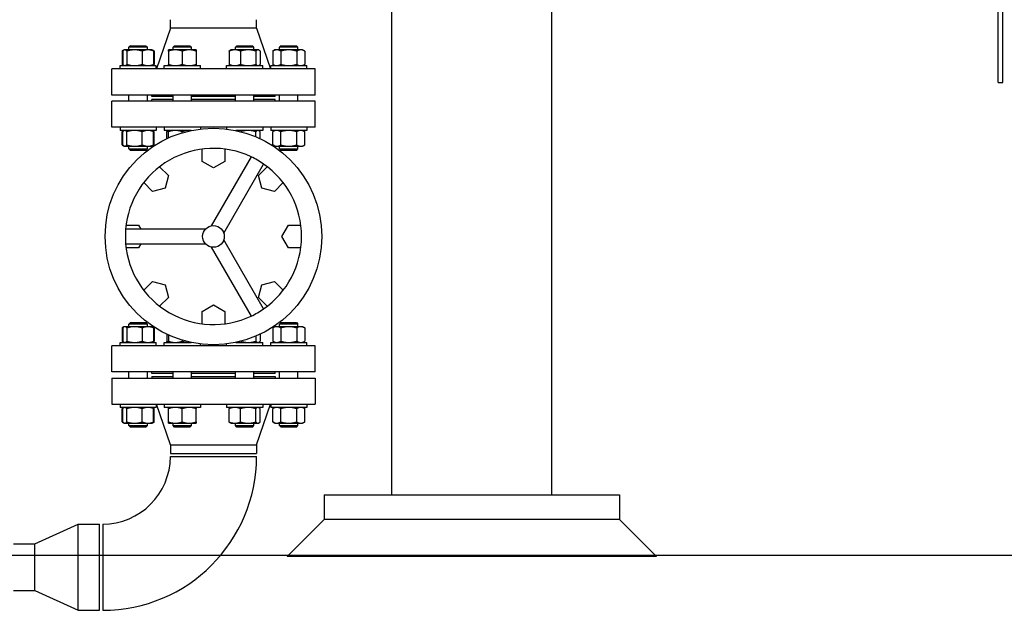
# Model space of a CAD drawing. Header units: inches. Extents: x 24 to 1128, y -94 to 748.
# Tile 8 of 256: x 174 to 214, y 134 to 158. Entities that reach past the tile are written whole.
import ezdxf

# ---------------------------------------------------------------- set-up
doc = ezdxf.new("R2010")
doc.units = ezdxf.units.IN
doc.header["$LTSCALE"] = 32
doc.header["$MEASUREMENT"] = 0
doc.layers.add('Dimension (ANSI)', color=7, linetype='Continuous', lineweight=25)
doc.layers.add('Visible (ANSI)', color=7, linetype='Continuous', lineweight=30)
doc.styles.add('Note Text (ANSI)', font='tahoma.ttf')
doc.dimstyles.new('Architectural (ANSI)', dxfattribs={"dimscale": 32, "dimtxt": 0.125, "dimasz": 0.098425, "dimexe": 0.125, "dimexo": 0.0625, "dimgap": 0.031496, "dimtad": 0, "dimtih": 1, "dimtoh": 1, "dimdec": 4, "dimrnd": 1e-08, "dimzin": 3, "dimdsep": 46, "dimlunit": 4, "dimtxsty": 'Note Text (ANSI)', "dimcen": 0.09, "dimdle": 0.393701, "dimclrd": 256, "dimclre": 256, "dimclrt": 256, "dimadec": 0, "dimazin": 3, "dimtfac": 0.96, "dimtofl": 0, "dimtmove": 0, "dimatfit": 3, "dimfxl": 1, "dimfrac": 2, "dimtolj": 1, "dimtzin": 12, "dimlwd": -1, "dimlwe": -1, "dimarcsym": 0})

# ---------------------------------------------------------------- blocks, each defined once
blk = doc.blocks.new('*D14')
at = {"layer": 'Defpoints', "color": 0, "transparency": 16777216}
for p in [(149.234, 411.858), (68.604, 136.289), (230.983, 136.289)]:
    blk.add_point(p, dxfattribs=at)
at = {"layer": 'Dimension (ANSI)', "transparency": 16777216}
for p, q in [((147.234, 411.858), (64.604, 411.858)), ((68.604, 408.708), (68.604, 248.851)), ((68.604, 139.438), (68.604, 241.785)), ((228.983, 136.289), (64.604, 136.289))]:
    blk.add_line(p, q, dxfattribs=at)
for points in [[(68.079, 408.708), (69.129, 408.708), (68.604, 411.858)], [(68.079, 139.438), (69.129, 139.438), (68.604, 136.289)]]:
    blk.add_solid(points, dxfattribs=at)
at = {"layer": 'Dimension (ANSI)', "transparency": 16777216, "insert": (53.797, 247.843), "char_height": 4, "attachment_point": 1, "style": 'Note Text (ANSI)'}
blk.add_mtext('\\A1;22\'-11 9/16"', dxfattribs=at)

msp = doc.modelspace()

# ---------------------------------------------------------------- linework, layer by layer
at = {"layer": 'Visible (ANSI)'}
for p, q in [((213.85802, 155.50037), (213.85802, 207.04496)), ((214.04552, 155.50037), (214.04552, 207.10055)), ((195.73402, 138.75037), (195.73402, 174.05687)), ((189.23402, 138.75037), (189.23402, 171.68187)), ((180.23802, 157.71187), (180.23802, 158.05187)), ((183.73802, 157.71187), (183.73802, 158.05187)), ((180.23802, 157.71187), (179.67802, 156.05187)), ((183.73802, 157.71187), (180.23802, 157.71187)), ((183.73802, 157.71187), (184.29802, 156.05187)), ((178.34764, 156.81542), (178.28046, 156.77663)), ((178.28046, 156.77663), (178.28046, 156.23612)), ((178.30259, 156.77663), (178.30259, 156.23612)), ((178.36748, 156.82687), (178.34764, 156.81542)), ((178.38664, 156.82687), (178.36748, 156.82687)), ((178.78439, 156.82687), (178.38664, 156.82687)), ((178.4707, 156.77663), (178.4707, 156.23612)), ((178.61748, 156.99437), (178.55498, 156.93187)), ((179.30498, 156.93187), (178.55498, 156.93187)), ((178.55498, 156.82687), (178.55498, 156.93187)), ((178.61748, 156.99437), (179.24248, 156.99437)), ((179.32773, 156.82687), (178.78439, 156.82687)), ((179.09809, 156.77663), (179.09809, 156.23612)), ((179.24248, 156.99437), (179.30498, 156.93187)), ((179.30498, 156.82687), (179.30498, 156.93187)), ((179.49248, 156.82687), (179.32773, 156.82687)), ((179.49248, 156.82687), (179.51232, 156.81542)), ((179.51232, 156.81542), (179.5795, 156.77663)), ((179.55737, 156.77663), (179.55737, 156.23612)), ((179.5795, 156.77663), (179.5795, 156.23612)), ((180.44009, 156.82687), (180.15884, 156.82687)), ((180.15884, 156.77663), (180.15884, 156.23612)), ((180.40884, 156.99437), (180.34634, 156.93187)), ((181.09634, 156.93187), (180.34634, 156.93187)), ((180.34634, 156.82687), (180.34634, 156.93187)), ((180.40884, 156.99437), (181.03384, 156.99437)), ((181.00259, 156.82687), (180.44009, 156.82687)), ((180.72134, 156.77663), (180.72134, 156.23612)), ((181.28384, 156.82687), (181.00259, 156.82687)), ((181.03384, 156.99437), (181.09634, 156.93187)), ((181.09634, 156.82687), (181.09634, 156.93187)), ((181.28384, 156.77663), (181.28384, 156.23612)), ((182.62731, 156.77663), (182.62731, 156.23612)), ((182.6922, 156.82687), (182.67236, 156.81542)), ((182.85695, 156.82687), (182.6922, 156.82687)), ((183.40029, 156.82687), (182.85695, 156.82687)), ((182.9422, 156.99437), (182.8797, 156.93187)), ((183.6297, 156.93187), (182.8797, 156.93187)), ((182.8797, 156.82687), (182.8797, 156.93187)), ((182.9422, 156.99437), (183.5672, 156.99437)), ((183.08659, 156.77663), (183.08659, 156.23612)), ((183.79803, 156.82687), (183.40029, 156.82687)), ((183.5672, 156.99437), (183.6297, 156.93187)), ((183.6297, 156.82687), (183.6297, 156.93187)), ((183.71398, 156.77663), (183.71398, 156.23612)), ((183.8172, 156.82687), (183.79803, 156.82687)), ((183.8172, 156.82687), (183.83704, 156.81542)), ((183.88209, 156.77663), (183.88209, 156.23612)), ((184.48356, 156.82687), (184.39654, 156.77663)), ((184.39654, 156.77663), (184.39654, 156.23612)), ((184.55892, 156.82687), (184.48356, 156.82687)), ((185.04606, 156.82687), (184.55892, 156.82687)), ((184.73356, 156.99437), (184.67106, 156.93187)), ((185.42106, 156.93187), (184.67106, 156.93187)), ((184.67106, 156.82687), (184.67106, 156.93187)), ((184.7213, 156.77663), (184.7213, 156.23612)), ((184.73356, 156.99437), (185.35856, 156.99437)), ((185.5332, 156.82687), (185.04606, 156.82687)), ((185.35856, 156.99437), (185.42106, 156.93187)), ((185.37082, 156.77663), (185.37082, 156.23612)), ((185.42106, 156.82687), (185.42106, 156.93187)), ((185.60856, 156.82687), (185.5332, 156.82687)), ((185.60856, 156.82687), (185.69558, 156.77663)), ((185.69558, 156.77663), (185.69558, 156.23612)), ((177.86302, 154.99187), (177.86302, 156.05187)), ((186.11302, 156.05187), (177.86302, 156.05187)), ((178.19548, 156.05187), (178.19548, 156.18587)), ((178.19548, 156.18587), (179.66448, 156.18587)), ((178.34764, 156.19733), (178.28046, 156.23612)), ((178.36748, 156.18587), (178.34764, 156.19733)), ((179.49248, 156.18587), (179.51232, 156.19733)), ((179.51232, 156.19733), (179.5795, 156.23612)), ((179.66448, 156.05187), (179.66448, 156.18587)), ((179.98684, 156.05187), (179.98684, 156.18587)), ((179.98684, 156.18587), (181.45584, 156.18587)), ((181.45584, 156.05187), (181.45584, 156.18587)), ((182.5202, 156.05187), (182.5202, 156.18587)), ((182.5202, 156.18587), (183.9892, 156.18587)), ((182.6922, 156.18587), (182.67236, 156.19733)), ((183.8172, 156.18587), (183.83704, 156.19733)), ((183.9892, 156.05187), (183.9892, 156.18587)), ((184.31156, 156.05187), (184.31156, 156.18587)), ((184.31156, 156.18587), (185.78056, 156.18587)), ((184.48356, 156.18587), (184.39654, 156.23612)), ((185.60856, 156.18587), (185.69558, 156.23612)), ((185.78056, 156.05187), (185.78056, 156.18587)), ((186.11302, 154.99187), (186.11302, 156.05187)), ((213.85802, 155.50037), (214.04552, 155.50037)), ((186.11302, 154.99187), (177.86302, 154.99187)), ((178.55498, 154.74687), (178.55498, 154.99187)), ((179.30498, 154.74687), (179.30498, 154.99187)), ((179.48802, 154.93187), (179.48802, 154.99187)), ((180.34634, 154.93187), (179.48802, 154.93187)), ((179.48802, 154.74687), (179.48802, 154.80687)), ((180.34634, 154.80687), (179.48802, 154.80687)), ((180.34634, 154.74687), (180.34634, 154.99187)), ((181.09634, 154.74687), (181.09634, 154.99187)), ((182.8797, 154.93187), (181.09634, 154.93187)), ((182.8797, 154.80687), (181.09634, 154.80687)), ((182.8797, 154.74687), (182.8797, 154.99187)), ((183.6297, 154.74687), (183.6297, 154.99187)), ((184.48802, 154.93187), (183.6297, 154.93187)), ((184.48802, 154.80687), (183.6297, 154.80687)), ((184.48802, 154.93187), (184.48802, 154.99187)), ((184.48802, 154.74687), (184.48802, 154.80687)), ((184.67106, 154.74687), (184.67106, 154.99187)), ((185.42106, 154.74687), (185.42106, 154.99187)), ((177.86302, 153.68687), (177.86302, 154.74687)), ((186.11302, 154.74687), (177.86302, 154.74687)), ((186.11302, 153.68687), (186.11302, 154.74687)), ((186.11302, 153.68687), (177.86302, 153.68687)), ((178.19548, 153.68687), (178.19548, 153.55287)), ((179.66448, 153.68687), (179.66448, 153.55287)), ((179.98684, 153.68687), (179.98684, 153.55287)), ((181.45584, 153.68687), (181.45584, 153.61457)), ((182.5202, 153.68687), (182.5202, 153.61457)), ((183.9892, 153.68687), (183.9892, 153.55287)), ((184.31156, 153.68687), (184.31156, 153.55287)), ((185.78056, 153.68687), (185.78056, 153.55287)), ((179.66448, 153.55287), (178.19548, 153.55287)), ((178.34764, 153.54142), (178.28046, 153.50263)), ((178.28046, 152.96212), (178.28046, 153.50263)), ((178.30259, 152.96212), (178.30259, 153.50263)), ((178.36748, 153.55287), (178.34764, 153.54142)), ((178.4707, 152.96212), (178.4707, 153.50263)), ((179.09809, 152.96212), (179.09809, 153.50263)), ((179.49248, 153.55287), (179.51232, 153.54142)), ((179.51232, 153.54142), (179.5795, 153.50263)), ((179.55737, 152.96212), (179.55737, 153.50263)), ((179.5795, 152.96212), (179.5795, 153.50263)), ((181.08338, 153.55287), (179.98684, 153.55287)), ((180.09395, 153.21834), (180.09395, 153.50263)), ((180.15884, 153.55287), (180.13899, 153.54142)), ((180.15884, 153.24864), (180.15884, 153.50263)), ((180.72134, 153.4606), (180.72134, 153.50263)), ((183.9892, 153.55287), (182.89265, 153.55287)), ((183.71398, 153.29423), (183.71398, 153.50263)), ((183.8172, 153.55287), (183.83704, 153.54142)), ((183.88209, 153.21834), (183.88209, 153.50263)), ((185.78056, 153.55287), (184.31156, 153.55287)), ((184.48356, 153.55287), (184.39654, 153.50263)), ((184.39654, 152.96212), (184.39654, 153.50263)), ((184.7213, 152.96212), (184.7213, 153.50263)), ((185.37082, 152.96212), (185.37082, 153.50263)), ((185.60856, 153.55287), (185.69558, 153.50263)), ((185.69558, 152.96212), (185.69558, 153.50263)), ((178.34764, 152.92333), (178.28046, 152.96212)), ((178.36748, 152.91187), (178.34764, 152.92333)), ((178.36748, 152.91187), (178.38664, 152.91187)), ((178.38664, 152.91187), (178.78439, 152.91187)), ((178.55498, 152.80687), (178.55498, 152.91187)), ((178.61748, 152.74437), (178.55498, 152.80687)), ((178.55498, 152.80687), (179.30498, 152.80687)), ((178.78439, 152.91187), (179.32773, 152.91187)), ((179.24248, 152.74437), (179.30498, 152.80687)), ((179.30498, 152.80687), (179.30498, 152.91187)), ((179.32773, 152.91187), (179.49248, 152.91187)), ((179.49248, 152.91187), (179.51232, 152.92333)), ((179.51232, 152.92333), (179.5795, 152.96212)), ((181.53076, 152.29287), (181.53076, 152.79649)), ((182.44528, 152.79649), (182.44528, 152.29287)), ((184.48356, 152.91187), (184.39654, 152.96212)), ((184.48356, 152.91187), (184.55892, 152.91187)), ((184.55892, 152.91187), (185.04606, 152.91187)), ((184.67106, 152.80687), (184.67106, 152.91187)), ((184.73356, 152.74437), (184.67106, 152.80687)), ((184.67106, 152.80687), (185.42106, 152.80687)), ((185.04606, 152.91187), (185.5332, 152.91187)), ((185.35856, 152.74437), (185.42106, 152.80687)), ((185.42106, 152.80687), (185.42106, 152.91187)), ((185.5332, 152.91187), (185.60856, 152.91187)), ((185.60856, 152.91187), (185.69558, 152.96212)), ((179.24248, 152.74437), (178.61748, 152.74437)), ((183.51744, 152.48257), (181.89796, 149.67756)), ((185.35856, 152.74437), (184.73356, 152.74437)), ((179.80139, 152.08017), (180.1575, 151.72405)), ((181.98802, 152.02887), (181.53076, 152.29287)), ((182.44528, 152.29287), (181.98802, 152.02887)), ((182.40603, 149.38423), (184.02551, 152.18924)), ((183.81853, 151.72405), (184.17465, 152.08017)), ((180.1575, 151.72405), (180.02085, 151.21405)), ((183.95519, 151.21405), (183.81853, 151.72405)), ((179.51084, 151.07739), (179.15473, 151.4335)), ((180.02085, 151.21405), (179.51084, 151.07739)), ((184.4652, 151.07739), (183.95519, 151.21405)), ((184.82131, 151.4335), (184.4652, 151.07739)), ((178.4384, 149.70414), (178.94202, 149.70414)), ((178.94202, 149.70414), (179.03666, 149.54021)), ((184.77002, 149.24687), (185.03402, 149.70414)), ((185.03402, 149.70414), (185.53764, 149.70414)), ((181.66006, 149.54021), (178.42111, 149.54021)), ((185.03402, 148.78961), (184.77002, 149.24687)), ((178.42111, 148.95354), (181.66006, 148.95354)), ((178.94202, 148.78961), (178.4384, 148.78961)), ((179.03666, 148.95354), (178.94202, 148.78961)), ((181.89796, 148.81619), (183.51744, 146.01118)), ((184.02551, 146.30451), (182.40603, 149.10952)), ((185.53764, 148.78961), (185.03402, 148.78961)), ((179.15473, 147.06025), (179.51084, 147.41636)), ((179.51084, 147.41636), (180.02085, 147.2797)), ((180.02085, 147.2797), (180.1575, 146.76969)), ((183.81853, 146.76969), (183.95519, 147.2797)), ((183.95519, 147.2797), (184.4652, 147.41636)), ((184.4652, 147.41636), (184.82131, 147.06025)), ((180.1575, 146.76969), (179.80139, 146.41358)), ((184.17465, 146.41358), (183.81853, 146.76969)), ((181.53076, 146.20087), (181.98802, 146.46487)), ((181.98802, 146.46487), (182.44528, 146.20087)), ((181.53076, 145.69726), (181.53076, 146.20087)), ((182.44528, 146.20087), (182.44528, 145.69726)), ((178.34764, 145.57042), (178.28046, 145.53163)), ((178.36748, 145.58187), (178.34764, 145.57042)), ((178.38664, 145.58187), (178.36748, 145.58187)), ((178.78439, 145.58187), (178.38664, 145.58187)), ((178.61748, 145.74937), (178.55498, 145.68687)), ((179.30498, 145.68687), (178.55498, 145.68687)), ((178.55498, 145.58187), (178.55498, 145.68687)), ((178.61748, 145.74937), (179.24248, 145.74937)), ((179.32773, 145.58187), (178.78439, 145.58187)), ((179.24248, 145.74937), (179.30498, 145.68687)), ((179.30498, 145.58187), (179.30498, 145.68687)), ((179.49248, 145.58187), (179.32773, 145.58187)), ((179.49248, 145.58187), (179.51232, 145.57042)), ((179.51232, 145.57042), (179.5795, 145.53163)), ((184.48356, 145.58187), (184.39654, 145.53163)), ((184.55892, 145.58187), (184.48356, 145.58187)), ((185.04606, 145.58187), (184.55892, 145.58187)), ((184.73356, 145.74937), (184.67106, 145.68687)), ((185.42106, 145.68687), (184.67106, 145.68687)), ((184.67106, 145.58187), (184.67106, 145.68687)), ((184.73356, 145.74937), (185.35856, 145.74937)), ((185.5332, 145.58187), (185.04606, 145.58187)), ((185.35856, 145.74937), (185.42106, 145.68687)), ((185.42106, 145.58187), (185.42106, 145.68687)), ((185.60856, 145.58187), (185.5332, 145.58187)), ((185.60856, 145.58187), (185.69558, 145.53163)), ((178.28046, 145.53163), (178.28046, 144.99112)), ((178.30259, 145.53163), (178.30259, 144.99112)), ((178.4707, 145.53163), (178.4707, 144.99112)), ((179.09809, 145.53163), (179.09809, 144.99112)), ((179.55737, 145.53163), (179.55737, 144.99112)), ((179.5795, 145.53163), (179.5795, 144.99112)), ((180.09395, 145.27541), (180.09395, 144.99112)), ((180.15884, 145.24511), (180.15884, 144.99112)), ((183.71398, 145.19952), (183.71398, 144.99112)), ((183.88209, 145.27541), (183.88209, 144.99112)), ((184.39654, 145.53163), (184.39654, 144.99112)), ((184.7213, 145.53163), (184.7213, 144.99112)), ((185.37082, 145.53163), (185.37082, 144.99112)), ((185.69558, 145.53163), (185.69558, 144.99112)), ((177.86302, 143.74687), (177.86302, 144.80687)), ((186.11302, 144.80687), (177.86302, 144.80687)), ((178.19548, 144.80687), (178.19548, 144.94087)), ((178.19548, 144.94087), (179.66448, 144.94087)), ((178.34764, 144.95233), (178.28046, 144.99112)), ((178.36748, 144.94087), (178.34764, 144.95233)), ((179.49248, 144.94087), (179.51232, 144.95233)), ((179.51232, 144.95233), (179.5795, 144.99112)), ((179.66448, 144.80687), (179.66448, 144.94087)), ((179.98684, 144.80687), (179.98684, 144.94087)), ((179.98684, 144.94087), (181.08338, 144.94087)), ((180.15884, 144.94087), (180.13899, 144.95233)), ((180.72134, 145.03315), (180.72134, 144.99112)), ((181.45584, 144.80687), (181.45584, 144.87918)), ((182.5202, 144.80687), (182.5202, 144.87918)), ((182.89265, 144.94087), (183.9892, 144.94087)), ((183.8172, 144.94087), (183.83704, 144.95233)), ((183.9892, 144.80687), (183.9892, 144.94087)), ((184.31156, 144.80687), (184.31156, 144.94087)), ((184.31156, 144.94087), (185.78056, 144.94087)), ((184.48356, 144.94087), (184.39654, 144.99112)), ((185.60856, 144.94087), (185.69558, 144.99112)), ((185.78056, 144.80687), (185.78056, 144.94087)), ((186.11302, 143.74687), (186.11302, 144.80687)), ((186.11302, 143.74687), (177.86302, 143.74687)), ((178.55498, 143.49687), (178.55498, 143.74687)), ((179.30498, 143.49687), (179.30498, 143.74687)), ((179.48802, 143.68687), (179.48802, 143.74687)), ((180.34634, 143.68687), (179.48802, 143.68687)), ((180.34634, 143.49687), (180.34634, 143.74687)), ((181.09634, 143.49687), (181.09634, 143.74687)), ((182.8797, 143.68687), (181.09634, 143.68687)), ((182.8797, 143.49687), (182.8797, 143.74687)), ((183.6297, 143.49687), (183.6297, 143.74687)), ((184.48802, 143.68687), (183.6297, 143.68687)), ((184.48802, 143.68687), (184.48802, 143.74687)), ((184.67106, 143.49687), (184.67106, 143.74687)), ((185.42106, 143.49687), (185.42106, 143.74687)), ((177.86302, 143.49687), (177.86302, 142.43687)), ((177.86302, 143.49687), (186.11302, 143.49687)), ((179.48802, 143.55687), (179.48802, 143.49687)), ((179.48802, 143.55687), (180.34634, 143.55687)), ((181.09634, 143.55687), (182.8797, 143.55687)), ((183.6297, 143.55687), (184.48802, 143.55687)), ((184.48802, 143.55687), (184.48802, 143.49687)), ((186.11302, 143.49687), (186.11302, 142.43687)), ((177.86302, 142.43687), (186.11302, 142.43687)), ((178.19548, 142.43687), (178.19548, 142.30287)), ((179.66448, 142.43687), (179.66448, 142.30287)), ((180.23802, 140.77687), (179.67802, 142.43687)), ((179.98684, 142.43687), (179.98684, 142.30287)), ((181.45584, 142.43687), (181.45584, 142.30287)), ((182.5202, 142.43687), (182.5202, 142.30287)), ((183.73802, 140.77687), (184.29802, 142.43687)), ((183.9892, 142.43687), (183.9892, 142.30287)), ((184.31156, 142.43687), (184.31156, 142.30287)), ((185.78056, 142.43687), (185.78056, 142.30287)), ((179.66448, 142.30287), (178.19548, 142.30287)), ((178.34764, 142.29142), (178.28046, 142.25263)), ((178.28046, 141.71212), (178.28046, 142.25263)), ((178.30259, 141.71212), (178.30259, 142.25263)), ((178.36748, 142.30287), (178.34764, 142.29142)), ((178.4707, 141.71212), (178.4707, 142.25263)), ((179.09809, 141.71212), (179.09809, 142.25263)), ((179.49248, 142.30287), (179.51232, 142.29142)), ((179.51232, 142.29142), (179.5795, 142.25263)), ((179.55737, 141.71212), (179.55737, 142.25263)), ((179.5795, 141.71212), (179.5795, 142.25263)), ((181.45584, 142.30287), (179.98684, 142.30287)), ((180.15884, 141.71212), (180.15884, 142.25263)), ((180.72134, 141.71212), (180.72134, 142.25263)), ((181.28384, 141.71212), (181.28384, 142.25263)), ((183.9892, 142.30287), (182.5202, 142.30287)), ((182.62731, 141.71212), (182.62731, 142.25263)), ((182.6922, 142.30287), (182.67236, 142.29142)), ((183.08659, 141.71212), (183.08659, 142.25263)), ((183.71398, 141.71212), (183.71398, 142.25263)), ((183.8172, 142.30287), (183.83704, 142.29142)), ((183.88209, 141.71212), (183.88209, 142.25263)), ((185.78056, 142.30287), (184.31156, 142.30287)), ((184.48356, 142.30287), (184.39654, 142.25263)), ((184.39654, 141.71212), (184.39654, 142.25263)), ((184.7213, 141.71212), (184.7213, 142.25263)), ((185.37082, 141.71212), (185.37082, 142.25263)), ((185.60856, 142.30287), (185.69558, 142.25263)), ((185.69558, 141.71212), (185.69558, 142.25263)), ((178.34764, 141.67333), (178.28046, 141.71212)), ((178.36748, 141.66187), (178.34764, 141.67333)), ((178.36748, 141.66187), (178.38664, 141.66187)), ((178.38664, 141.66187), (178.78439, 141.66187)), ((178.55498, 141.56187), (178.55498, 141.66187)), ((178.78439, 141.66187), (179.32773, 141.66187)), ((179.30498, 141.56187), (179.30498, 141.66187)), ((179.32773, 141.66187), (179.49248, 141.66187)), ((179.49248, 141.66187), (179.51232, 141.67333)), ((179.51232, 141.67333), (179.5795, 141.71212)), ((180.15884, 141.66187), (180.44009, 141.66187)), ((180.34634, 141.56187), (180.34634, 141.66187)), ((180.44009, 141.66187), (181.00259, 141.66187)), ((181.00259, 141.66187), (181.28384, 141.66187)), ((181.09634, 141.56187), (181.09634, 141.66187)), ((182.6922, 141.66187), (182.67236, 141.67333)), ((182.6922, 141.66187), (182.85695, 141.66187)), ((182.85695, 141.66187), (183.40029, 141.66187)), ((182.8797, 141.56187), (182.8797, 141.66187)), ((183.40029, 141.66187), (183.79803, 141.66187)), ((183.6297, 141.56187), (183.6297, 141.66187)), ((183.79803, 141.66187), (183.8172, 141.66187)), ((183.8172, 141.66187), (183.83704, 141.67333)), ((184.48356, 141.66187), (184.39654, 141.71212)), ((184.48356, 141.66187), (184.55892, 141.66187)), ((184.55892, 141.66187), (185.04606, 141.66187)), ((184.67106, 141.56187), (184.67106, 141.66187)), ((185.04606, 141.66187), (185.5332, 141.66187)), ((185.42106, 141.56187), (185.42106, 141.66187)), ((185.5332, 141.66187), (185.60856, 141.66187)), ((185.60856, 141.66187), (185.69558, 141.71212)), ((178.61748, 141.49937), (178.55498, 141.56187)), ((178.55498, 141.56187), (179.30498, 141.56187)), ((179.24248, 141.49937), (178.61748, 141.49937)), ((179.24248, 141.49937), (179.30498, 141.56187)), ((180.40884, 141.49937), (180.34634, 141.56187)), ((180.34634, 141.56187), (181.09634, 141.56187)), ((181.03384, 141.49937), (180.40884, 141.49937)), ((181.03384, 141.49937), (181.09634, 141.56187)), ((182.9422, 141.49937), (182.8797, 141.56187)), ((182.8797, 141.56187), (183.6297, 141.56187)), ((183.5672, 141.49937), (182.9422, 141.49937)), ((183.5672, 141.49937), (183.6297, 141.56187)), ((184.73356, 141.49937), (184.67106, 141.56187)), ((184.67106, 141.56187), (185.42106, 141.56187)), ((185.35856, 141.49937), (184.73356, 141.49937)), ((185.35856, 141.49937), (185.42106, 141.56187)), ((180.23802, 140.77687), (180.23802, 140.43687)), ((180.23802, 140.77687), (183.73802, 140.77687)), ((183.73802, 140.77687), (183.73802, 140.43687)), ((180.23802, 140.43687), (183.73802, 140.43687)), ((180.23802, 140.31187), (183.73802, 140.31187)), ((186.48402, 138.75037), (186.48402, 137.75037)), ((186.48402, 138.75037), (198.48402, 138.75037)), ((198.48402, 138.75037), (198.48402, 137.75037)), ((184.98402, 136.25037), (186.48402, 137.75037)), ((198.48402, 137.75037), (186.48402, 137.75037)), ((198.48402, 137.75037), (186.48402, 137.75037)), ((199.98402, 136.25037), (198.48402, 137.75037)), ((174.73802, 136.76187), (176.48802, 137.56187)), ((176.48802, 137.56187), (177.36302, 137.56187)), ((176.48802, 134.06187), (176.48802, 137.56187)), ((177.36302, 134.06187), (177.36302, 137.56187)), ((177.48802, 137.56187), (177.48802, 134.06187)), ((173.86302, 136.76187), (174.73802, 136.76187)), ((174.73802, 134.86187), (174.73802, 136.76187)), ((199.98402, 136.25037), (184.98402, 136.25037)), ((173.86302, 134.86187), (174.73802, 134.86187)), ((174.73802, 134.86187), (176.48802, 134.06187)), ((176.48802, 134.06187), (177.36302, 134.06187))]:
    msp.add_line(p, q, dxfattribs=at)
for radius in [4.4, 0.44]:
    msp.add_circle((181.98802, 149.24687), radius, dxfattribs=at)
for centre, radius, start, end in [((181.98802, 149.24687), 3.57895, 64.701279, 175.298721), ((181.98802, 149.24687), 3.57895, 55.298721, 64.701279), ((181.98802, 149.24687), 3.57895, 304.701279, 55.298721), ((181.98802, 149.24687), 3.57895, 175.298721, 184.701279), ((181.98802, 149.24687), 3.57895, 184.701279, 295.298721), ((181.98802, 149.24687), 3.57895, 295.298721, 304.701279), ((177.48802, 140.31187), 6.25, 270, 0), ((177.48802, 140.31187), 2.75, 270, 0)]:
    msp.add_arc(centre, radius, start, end, dxfattribs=at)
for points, weights in [([(178.32634, 156.80012), (178.30414, 156.79031), (178.28046, 156.77663)], [1.01477953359, 1.01005189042, 1]), ([(178.38664, 156.82687), (178.34764, 156.82687), (178.30259, 156.77663)], [1, 1.0379548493, 1]), ([(178.4707, 156.77663), (178.42565, 156.82687), (178.38664, 156.82687)], [1, 1.0379548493, 1]), ([(178.78439, 156.82687), (178.63881, 156.82687), (178.4707, 156.77663)], [1, 1.0379548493, 1]), ([(179.09809, 156.77663), (178.92998, 156.82687), (178.78439, 156.82687)], [1, 1.0379548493, 1]), ([(179.32773, 156.82687), (179.22115, 156.82687), (179.09809, 156.77663)], [1, 1.0379548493, 1]), ([(179.55737, 156.77663), (179.4343, 156.82687), (179.32773, 156.82687)], [1, 1.0379548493, 1]), ([(179.51232, 156.81542), (179.53362, 156.80312), (179.55737, 156.77663)], [1.01895290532, 1.01965956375, 1]), ([(179.5795, 156.77663), (179.55581, 156.79031), (179.53362, 156.80012)], [1, 1.01005189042, 1.01477953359]), ([(180.15884, 156.77663), (180.15884, 156.82687), (180.15884, 156.82687)], [1, 1.0379548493, 1]), ([(180.44009, 156.82687), (180.30956, 156.82687), (180.15884, 156.77663)], [1, 1.0379548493, 1]), ([(180.72134, 156.77663), (180.57062, 156.82687), (180.44009, 156.82687)], [1, 1.0379548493, 1]), ([(181.00259, 156.82687), (180.87206, 156.82687), (180.72134, 156.77663)], [1, 1.0379548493, 1]), ([(181.28384, 156.77663), (181.13312, 156.82687), (181.00259, 156.82687)], [1, 1.0379548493, 1]), ([(181.28384, 156.82687), (181.28384, 156.82687), (181.28384, 156.77663)], [1, 1.0379548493, 1]), ([(182.85695, 156.82687), (182.75038, 156.82687), (182.62731, 156.77663)], [1, 1.0379548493, 1]), ([(182.62731, 156.77663), (182.65106, 156.80312), (182.67236, 156.81542)], [1, 1.01965956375, 1.01895290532]), ([(183.08659, 156.77663), (182.96353, 156.82687), (182.85695, 156.82687)], [1, 1.0379548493, 1]), ([(183.40029, 156.82687), (183.2547, 156.82687), (183.08659, 156.77663)], [1, 1.0379548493, 1]), ([(183.71398, 156.77663), (183.54587, 156.82687), (183.40029, 156.82687)], [1, 1.0379548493, 1]), ([(183.79803, 156.82687), (183.75903, 156.82687), (183.71398, 156.77663)], [1, 1.0379548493, 1]), ([(183.88209, 156.77663), (183.83704, 156.82687), (183.79803, 156.82687)], [1, 1.0379548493, 1]), ([(184.55892, 156.82687), (184.48356, 156.82687), (184.39654, 156.77663)], [1, 1.0379548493, 1]), ([(184.7213, 156.77663), (184.63428, 156.82687), (184.55892, 156.82687)], [1, 1.0379548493, 1]), ([(185.04606, 156.82687), (184.89534, 156.82687), (184.7213, 156.77663)], [1, 1.0379548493, 1]), ([(185.37082, 156.77663), (185.19678, 156.82687), (185.04606, 156.82687)], [1, 1.0379548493, 1]), ([(185.5332, 156.82687), (185.45784, 156.82687), (185.37082, 156.77663)], [1, 1.0379548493, 1]), ([(185.69558, 156.77663), (185.60856, 156.82687), (185.5332, 156.82687)], [1, 1.0379548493, 1]), ([(178.28046, 156.23612), (178.30414, 156.22244), (178.32634, 156.21263)], [1, 1.01005189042, 1.01477953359]), ([(178.30259, 156.23612), (178.34764, 156.18587), (178.38664, 156.18587)], [1, 1.0379548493, 1]), ([(178.38664, 156.18587), (178.42565, 156.18587), (178.4707, 156.23612)], [1, 1.0379548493, 1]), ([(178.4707, 156.23612), (178.63881, 156.18587), (178.78439, 156.18587)], [1, 1.0379548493, 1]), ([(178.78439, 156.18587), (178.92998, 156.18587), (179.09809, 156.23612)], [1, 1.0379548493, 1]), ([(179.09809, 156.23612), (179.22115, 156.18587), (179.32773, 156.18587)], [1, 1.0379548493, 1]), ([(179.32773, 156.18587), (179.4343, 156.18587), (179.55737, 156.23612)], [1, 1.0379548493, 1]), ([(179.55737, 156.23612), (179.53362, 156.20963), (179.51232, 156.19733)], [1, 1.01965956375, 1.01895290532]), ([(179.53362, 156.21263), (179.55581, 156.22244), (179.5795, 156.23612)], [1.01477953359, 1.01005189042, 1]), ([(180.15884, 156.23612), (180.30956, 156.18587), (180.44009, 156.18587)], [1, 1.0379548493, 1]), ([(180.15884, 156.18587), (180.15884, 156.18587), (180.15884, 156.23612)], [1, 1.0379548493, 1]), ([(180.44009, 156.18587), (180.57062, 156.18587), (180.72134, 156.23612)], [1, 1.0379548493, 1]), ([(180.72134, 156.23612), (180.87206, 156.18587), (181.00259, 156.18587)], [1, 1.0379548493, 1]), ([(181.00259, 156.18587), (181.13312, 156.18587), (181.28384, 156.23612)], [1, 1.0379548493, 1]), ([(181.28384, 156.23612), (181.28384, 156.18587), (181.28384, 156.18587)], [1, 1.0379548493, 1]), ([(182.62731, 156.23612), (182.75038, 156.18587), (182.85695, 156.18587)], [1, 1.0379548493, 1]), ([(182.67236, 156.19733), (182.65106, 156.20963), (182.62731, 156.23612)], [1.01895290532, 1.01965956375, 1]), ([(182.85695, 156.18587), (182.96353, 156.18587), (183.08659, 156.23612)], [1, 1.0379548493, 1]), ([(183.08659, 156.23612), (183.2547, 156.18587), (183.40029, 156.18587)], [1, 1.0379548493, 1]), ([(183.40029, 156.18587), (183.54587, 156.18587), (183.71398, 156.23612)], [1, 1.0379548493, 1]), ([(183.71398, 156.23612), (183.75903, 156.18587), (183.79803, 156.18587)], [1, 1.0379548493, 1]), ([(183.79803, 156.18587), (183.83704, 156.18587), (183.88209, 156.23612)], [1, 1.0379548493, 1]), ([(184.39654, 156.23612), (184.48356, 156.18587), (184.55892, 156.18587)], [1, 1.0379548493, 1]), ([(184.55892, 156.18587), (184.63428, 156.18587), (184.7213, 156.23612)], [1, 1.0379548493, 1]), ([(184.7213, 156.23612), (184.89534, 156.18587), (185.04606, 156.18587)], [1, 1.0379548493, 1]), ([(185.04606, 156.18587), (185.19678, 156.18587), (185.37082, 156.23612)], [1, 1.0379548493, 1]), ([(185.37082, 156.23612), (185.45784, 156.18587), (185.5332, 156.18587)], [1, 1.0379548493, 1]), ([(185.5332, 156.18587), (185.60856, 156.18587), (185.69558, 156.23612)], [1, 1.0379548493, 1]), ([(178.32634, 153.52612), (178.30414, 153.51631), (178.28046, 153.50263)], [1.01477953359, 1.01005189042, 1]), ([(178.38664, 153.55287), (178.34764, 153.55287), (178.30259, 153.50263)], [1, 1.0379548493, 1]), ([(178.4707, 153.50263), (178.42565, 153.55287), (178.38664, 153.55287)], [1, 1.0379548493, 1]), ([(178.78439, 153.55287), (178.63881, 153.55287), (178.4707, 153.50263)], [1, 1.0379548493, 1]), ([(179.09809, 153.50263), (178.92998, 153.55287), (178.78439, 153.55287)], [1, 1.0379548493, 1]), ([(179.32773, 153.55287), (179.22115, 153.55287), (179.09809, 153.50263)], [1, 1.0379548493, 1]), ([(179.55737, 153.50263), (179.4343, 153.55287), (179.32773, 153.55287)], [1, 1.0379548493, 1]), ([(179.51232, 153.54142), (179.53362, 153.52912), (179.55737, 153.50263)], [1.01895290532, 1.01965956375, 1]), ([(179.5795, 153.50263), (179.55581, 153.51631), (179.53362, 153.52612)], [1, 1.01005189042, 1.01477953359]), ([(180.09395, 153.50263), (180.1177, 153.52912), (180.13899, 153.54142)], [1, 1.01965956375, 1.01895290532]), ([(180.15884, 153.52612), (180.12744, 153.51631), (180.09395, 153.50263)], [1.01477953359, 1.01005189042, 1]), ([(180.15884, 153.50263), (180.15884, 153.55287), (180.15884, 153.55287)], [1, 1.0379548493, 1]), ([(180.44009, 153.55287), (180.30956, 153.55287), (180.15884, 153.50263)], [1, 1.0379548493, 1]), ([(180.72134, 153.50263), (180.57062, 153.55287), (180.44009, 153.55287)], [1, 1.0379548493, 1]), ([(181.00259, 153.55287), (180.87206, 153.55287), (180.72134, 153.50263)], [1, 1.0379548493, 1]), ([(181.06914, 153.54986), (181.03571, 153.55287), (181.00259, 153.55287)], [1.01410980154, 1.00936623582, 1]), ([(183.04862, 153.51714), (182.97218, 153.54423), (182.90285, 153.55072)], [1.00980800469, 1.02667045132, 1.01252307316]), ([(183.40029, 153.55287), (183.25826, 153.55287), (183.09541, 153.50524)], [1, 1.0369916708, 1.00187747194]), ([(183.71398, 153.50263), (183.54587, 153.55287), (183.40029, 153.55287)], [1, 1.0379548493, 1]), ([(183.79803, 153.55287), (183.75903, 153.55287), (183.71398, 153.50263)], [1, 1.0379548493, 1]), ([(183.88209, 153.50263), (183.83704, 153.55287), (183.79803, 153.55287)], [1, 1.0379548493, 1]), ([(184.55892, 153.55287), (184.48356, 153.55287), (184.39654, 153.50263)], [1, 1.0379548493, 1]), ([(184.7213, 153.50263), (184.63428, 153.55287), (184.55892, 153.55287)], [1, 1.0379548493, 1]), ([(185.04606, 153.55287), (184.89534, 153.55287), (184.7213, 153.50263)], [1, 1.0379548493, 1]), ([(185.37082, 153.50263), (185.19678, 153.55287), (185.04606, 153.55287)], [1, 1.0379548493, 1]), ([(185.5332, 153.55287), (185.45784, 153.55287), (185.37082, 153.50263)], [1, 1.0379548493, 1]), ([(185.69558, 153.50263), (185.60856, 153.55287), (185.5332, 153.55287)], [1, 1.0379548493, 1]), ([(178.28046, 152.96212), (178.30414, 152.94844), (178.32634, 152.93863)], [1, 1.01005189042, 1.01477953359]), ([(178.30259, 152.96212), (178.34764, 152.91187), (178.38664, 152.91187)], [1, 1.0379548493, 1]), ([(178.38664, 152.91187), (178.42565, 152.91187), (178.4707, 152.96212)], [1, 1.0379548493, 1]), ([(178.4707, 152.96212), (178.63881, 152.91187), (178.78439, 152.91187)], [1, 1.0379548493, 1]), ([(178.78439, 152.91187), (178.92998, 152.91187), (179.09809, 152.96212)], [1, 1.0379548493, 1]), ([(179.09809, 152.96212), (179.22115, 152.91187), (179.32773, 152.91187)], [1, 1.0379548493, 1]), ([(179.32773, 152.91187), (179.4343, 152.91187), (179.55737, 152.96212)], [1, 1.0379548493, 1]), ([(179.55737, 152.96212), (179.53362, 152.93563), (179.51232, 152.92333)], [1, 1.01965956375, 1.01895290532]), ([(179.53362, 152.93863), (179.55581, 152.94844), (179.5795, 152.96212)], [1.01477953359, 1.01005189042, 1]), ([(184.39654, 152.96212), (184.48356, 152.91187), (184.55892, 152.91187)], [1, 1.0379548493, 1]), ([(184.55892, 152.91187), (184.63428, 152.91187), (184.7213, 152.96212)], [1, 1.0379548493, 1]), ([(184.7213, 152.96212), (184.89534, 152.91187), (185.04606, 152.91187)], [1, 1.0379548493, 1]), ([(185.04606, 152.91187), (185.19678, 152.91187), (185.37082, 152.96212)], [1, 1.0379548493, 1]), ([(185.37082, 152.96212), (185.45784, 152.91187), (185.5332, 152.91187)], [1, 1.0379548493, 1]), ([(185.5332, 152.91187), (185.60856, 152.91187), (185.69558, 152.96212)], [1, 1.0379548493, 1]), ([(178.38664, 145.58187), (178.34764, 145.58187), (178.30259, 145.53163)], [1, 1.0379548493, 1]), ([(178.4707, 145.53163), (178.42565, 145.58187), (178.38664, 145.58187)], [1, 1.0379548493, 1]), ([(178.78439, 145.58187), (178.63881, 145.58187), (178.4707, 145.53163)], [1, 1.0379548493, 1]), ([(179.09809, 145.53163), (178.92998, 145.58187), (178.78439, 145.58187)], [1, 1.0379548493, 1]), ([(179.32773, 145.58187), (179.22115, 145.58187), (179.09809, 145.53163)], [1, 1.0379548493, 1]), ([(179.55737, 145.53163), (179.4343, 145.58187), (179.32773, 145.58187)], [1, 1.0379548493, 1]), ([(179.51232, 145.57042), (179.53362, 145.55812), (179.55737, 145.53163)], [1.01895290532, 1.01965956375, 1]), ([(184.55892, 145.58187), (184.48356, 145.58187), (184.39654, 145.53163)], [1, 1.0379548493, 1]), ([(184.7213, 145.53163), (184.63428, 145.58187), (184.55892, 145.58187)], [1, 1.0379548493, 1]), ([(185.04606, 145.58187), (184.89534, 145.58187), (184.7213, 145.53163)], [1, 1.0379548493, 1]), ([(185.37082, 145.53163), (185.19678, 145.58187), (185.04606, 145.58187)], [1, 1.0379548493, 1]), ([(185.5332, 145.58187), (185.45784, 145.58187), (185.37082, 145.53163)], [1, 1.0379548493, 1]), ([(185.69558, 145.53163), (185.60856, 145.58187), (185.5332, 145.58187)], [1, 1.0379548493, 1]), ([(178.32634, 145.55512), (178.30414, 145.54531), (178.28046, 145.53163)], [1.01477953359, 1.01005189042, 1]), ([(179.5795, 145.53163), (179.55581, 145.54531), (179.53362, 145.55512)], [1, 1.01005189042, 1.01477953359]), ([(178.28046, 144.99112), (178.30414, 144.97744), (178.32634, 144.96763)], [1, 1.01005189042, 1.01477953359]), ([(178.30259, 144.99112), (178.34764, 144.94087), (178.38664, 144.94087)], [1, 1.0379548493, 1]), ([(178.38664, 144.94087), (178.42565, 144.94087), (178.4707, 144.99112)], [1, 1.0379548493, 1]), ([(178.4707, 144.99112), (178.63881, 144.94087), (178.78439, 144.94087)], [1, 1.0379548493, 1]), ([(178.78439, 144.94087), (178.92998, 144.94087), (179.09809, 144.99112)], [1, 1.0379548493, 1]), ([(179.09809, 144.99112), (179.22115, 144.94087), (179.32773, 144.94087)], [1, 1.0379548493, 1]), ([(179.32773, 144.94087), (179.4343, 144.94087), (179.55737, 144.99112)], [1, 1.0379548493, 1]), ([(179.55737, 144.99112), (179.53362, 144.96463), (179.51232, 144.95233)], [1, 1.01965956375, 1.01895290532]), ([(179.53362, 144.96763), (179.55581, 144.97744), (179.5795, 144.99112)], [1.01477953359, 1.01005189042, 1]), ([(180.13899, 144.95233), (180.1177, 144.96463), (180.09395, 144.99112)], [1.01895290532, 1.01965956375, 1]), ([(180.09395, 144.99112), (180.12744, 144.97744), (180.15884, 144.96763)], [1, 1.01005189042, 1.01477953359]), ([(180.15884, 144.99112), (180.30956, 144.94087), (180.44009, 144.94087)], [1, 1.0379548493, 1]), ([(180.15884, 144.94087), (180.15884, 144.94087), (180.15884, 144.99112)], [1, 1.0379548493, 1]), ([(180.44009, 144.94087), (180.57062, 144.94087), (180.72134, 144.99112)], [1, 1.0379548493, 1]), ([(180.72134, 144.99112), (180.87206, 144.94087), (181.00259, 144.94087)], [1, 1.0379548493, 1]), ([(181.00259, 144.94087), (181.03571, 144.94087), (181.06914, 144.94389)], [1, 1.00936623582, 1.01410980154]), ([(182.90285, 144.94303), (182.97218, 144.94952), (183.04862, 144.97661)], [1.01252307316, 1.02667045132, 1.00980800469]), ([(183.09541, 144.98851), (183.25826, 144.94087), (183.40029, 144.94087)], [1.00187747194, 1.0369916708, 1]), ([(183.40029, 144.94087), (183.54587, 144.94087), (183.71398, 144.99112)], [1, 1.0379548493, 1]), ([(183.71398, 144.99112), (183.75903, 144.94087), (183.79803, 144.94087)], [1, 1.0379548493, 1]), ([(183.79803, 144.94087), (183.83704, 144.94087), (183.88209, 144.99112)], [1, 1.0379548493, 1]), ([(184.39654, 144.99112), (184.48356, 144.94087), (184.55892, 144.94087)], [1, 1.0379548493, 1]), ([(184.55892, 144.94087), (184.63428, 144.94087), (184.7213, 144.99112)], [1, 1.0379548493, 1]), ([(184.7213, 144.99112), (184.89534, 144.94087), (185.04606, 144.94087)], [1, 1.0379548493, 1]), ([(185.04606, 144.94087), (185.19678, 144.94087), (185.37082, 144.99112)], [1, 1.0379548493, 1]), ([(185.37082, 144.99112), (185.45784, 144.94087), (185.5332, 144.94087)], [1, 1.0379548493, 1]), ([(185.5332, 144.94087), (185.60856, 144.94087), (185.69558, 144.99112)], [1, 1.0379548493, 1]), ([(178.32634, 142.27612), (178.30414, 142.26631), (178.28046, 142.25263)], [1.01477953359, 1.01005189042, 1]), ([(178.38664, 142.30287), (178.34764, 142.30287), (178.30259, 142.25263)], [1, 1.0379548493, 1]), ([(178.4707, 142.25263), (178.42565, 142.30287), (178.38664, 142.30287)], [1, 1.0379548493, 1]), ([(178.78439, 142.30287), (178.63881, 142.30287), (178.4707, 142.25263)], [1, 1.0379548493, 1]), ([(179.09809, 142.25263), (178.92998, 142.30287), (178.78439, 142.30287)], [1, 1.0379548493, 1]), ([(179.32773, 142.30287), (179.22115, 142.30287), (179.09809, 142.25263)], [1, 1.0379548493, 1]), ([(179.55737, 142.25263), (179.4343, 142.30287), (179.32773, 142.30287)], [1, 1.0379548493, 1]), ([(179.51232, 142.29142), (179.53362, 142.27912), (179.55737, 142.25263)], [1.01895290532, 1.01965956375, 1]), ([(179.5795, 142.25263), (179.55581, 142.26631), (179.53362, 142.27612)], [1, 1.01005189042, 1.01477953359]), ([(180.15884, 142.25263), (180.15884, 142.30287), (180.15884, 142.30287)], [1, 1.0379548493, 1]), ([(180.44009, 142.30287), (180.30956, 142.30287), (180.15884, 142.25263)], [1, 1.0379548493, 1]), ([(180.72134, 142.25263), (180.57062, 142.30287), (180.44009, 142.30287)], [1, 1.0379548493, 1]), ([(181.00259, 142.30287), (180.87206, 142.30287), (180.72134, 142.25263)], [1, 1.0379548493, 1]), ([(181.28384, 142.25263), (181.13312, 142.30287), (181.00259, 142.30287)], [1, 1.0379548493, 1]), ([(181.28384, 142.30287), (181.28384, 142.30287), (181.28384, 142.25263)], [1, 1.0379548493, 1]), ([(182.85695, 142.30287), (182.75038, 142.30287), (182.62731, 142.25263)], [1, 1.0379548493, 1]), ([(182.62731, 142.25263), (182.65106, 142.27912), (182.67236, 142.29142)], [1, 1.01965956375, 1.01895290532]), ([(183.08659, 142.25263), (182.96353, 142.30287), (182.85695, 142.30287)], [1, 1.0379548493, 1]), ([(183.40029, 142.30287), (183.2547, 142.30287), (183.08659, 142.25263)], [1, 1.0379548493, 1]), ([(183.71398, 142.25263), (183.54587, 142.30287), (183.40029, 142.30287)], [1, 1.0379548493, 1]), ([(183.79803, 142.30287), (183.75903, 142.30287), (183.71398, 142.25263)], [1, 1.0379548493, 1]), ([(183.88209, 142.25263), (183.83704, 142.30287), (183.79803, 142.30287)], [1, 1.0379548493, 1]), ([(184.55892, 142.30287), (184.48356, 142.30287), (184.39654, 142.25263)], [1, 1.0379548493, 1]), ([(184.7213, 142.25263), (184.63428, 142.30287), (184.55892, 142.30287)], [1, 1.0379548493, 1]), ([(185.04606, 142.30287), (184.89534, 142.30287), (184.7213, 142.25263)], [1, 1.0379548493, 1]), ([(185.37082, 142.25263), (185.19678, 142.30287), (185.04606, 142.30287)], [1, 1.0379548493, 1]), ([(185.5332, 142.30287), (185.45784, 142.30287), (185.37082, 142.25263)], [1, 1.0379548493, 1]), ([(185.69558, 142.25263), (185.60856, 142.30287), (185.5332, 142.30287)], [1, 1.0379548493, 1]), ([(178.28046, 141.71212), (178.30414, 141.69844), (178.32634, 141.68863)], [1, 1.01005189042, 1.01477953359]), ([(178.30259, 141.71212), (178.34764, 141.66187), (178.38664, 141.66187)], [1, 1.0379548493, 1]), ([(178.38664, 141.66187), (178.42565, 141.66187), (178.4707, 141.71212)], [1, 1.0379548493, 1]), ([(178.4707, 141.71212), (178.63881, 141.66187), (178.78439, 141.66187)], [1, 1.0379548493, 1]), ([(178.78439, 141.66187), (178.92998, 141.66187), (179.09809, 141.71212)], [1, 1.0379548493, 1]), ([(179.09809, 141.71212), (179.22115, 141.66187), (179.32773, 141.66187)], [1, 1.0379548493, 1]), ([(179.32773, 141.66187), (179.4343, 141.66187), (179.55737, 141.71212)], [1, 1.0379548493, 1]), ([(179.55737, 141.71212), (179.53362, 141.68563), (179.51232, 141.67333)], [1, 1.01965956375, 1.01895290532]), ([(179.53362, 141.68863), (179.55581, 141.69844), (179.5795, 141.71212)], [1.01477953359, 1.01005189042, 1]), ([(180.15884, 141.66187), (180.15884, 141.66187), (180.15884, 141.71212)], [1, 1.0379548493, 1]), ([(180.15884, 141.71212), (180.30956, 141.66187), (180.44009, 141.66187)], [1, 1.0379548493, 1]), ([(180.44009, 141.66187), (180.57062, 141.66187), (180.72134, 141.71212)], [1, 1.0379548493, 1]), ([(180.72134, 141.71212), (180.87206, 141.66187), (181.00259, 141.66187)], [1, 1.0379548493, 1]), ([(181.00259, 141.66187), (181.13312, 141.66187), (181.28384, 141.71212)], [1, 1.0379548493, 1]), ([(181.28384, 141.71212), (181.28384, 141.66187), (181.28384, 141.66187)], [1, 1.0379548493, 1]), ([(182.67236, 141.67333), (182.65106, 141.68563), (182.62731, 141.71212)], [1.01895290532, 1.01965956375, 1]), ([(182.62731, 141.71212), (182.75038, 141.66187), (182.85695, 141.66187)], [1, 1.0379548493, 1]), ([(182.85695, 141.66187), (182.96353, 141.66187), (183.08659, 141.71212)], [1, 1.0379548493, 1]), ([(183.08659, 141.71212), (183.2547, 141.66187), (183.40029, 141.66187)], [1, 1.0379548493, 1]), ([(183.40029, 141.66187), (183.54587, 141.66187), (183.71398, 141.71212)], [1, 1.0379548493, 1]), ([(183.71398, 141.71212), (183.75903, 141.66187), (183.79803, 141.66187)], [1, 1.0379548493, 1]), ([(183.79803, 141.66187), (183.83704, 141.66187), (183.88209, 141.71212)], [1, 1.0379548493, 1]), ([(184.39654, 141.71212), (184.48356, 141.66187), (184.55892, 141.66187)], [1, 1.0379548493, 1]), ([(184.55892, 141.66187), (184.63428, 141.66187), (184.7213, 141.71212)], [1, 1.0379548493, 1]), ([(184.7213, 141.71212), (184.89534, 141.66187), (185.04606, 141.66187)], [1, 1.0379548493, 1]), ([(185.04606, 141.66187), (185.19678, 141.66187), (185.37082, 141.71212)], [1, 1.0379548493, 1]), ([(185.37082, 141.71212), (185.45784, 141.66187), (185.5332, 141.66187)], [1, 1.0379548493, 1]), ([(185.5332, 141.66187), (185.60856, 141.66187), (185.69558, 141.71212)], [1, 1.0379548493, 1])]:
    msp.add_rational_spline(points, weights, degree=2, dxfattribs=at)

# ---------------------------------------------------------------- dimensions: what is measured, and where the dimension line sits
at = {"layer": 'Dimension (ANSI)'}
dim = msp.add_linear_dim(base=(68.6041, 136.28867), p1=(149.23402, 411.85787), p2=(230.98302, 136.28867), angle=90, dimstyle='Architectural (ANSI)', override={"dimgap": 0.031496, "dimdec": 4, "dimlfac": 1, "dimtol": 0, "dimlim": 0, "dimtp": 0, "dimtm": 0, "dimtdec": 2, "dimatfit": 1}, dxfattribs=at)
dim.commit()
dim.dimension.update_dxf_attribs({"geometry": '*D14', "text_midpoint": (68.6041, 245.31776), "dimtype": 160})

doc.saveas('drawing.dxf')
